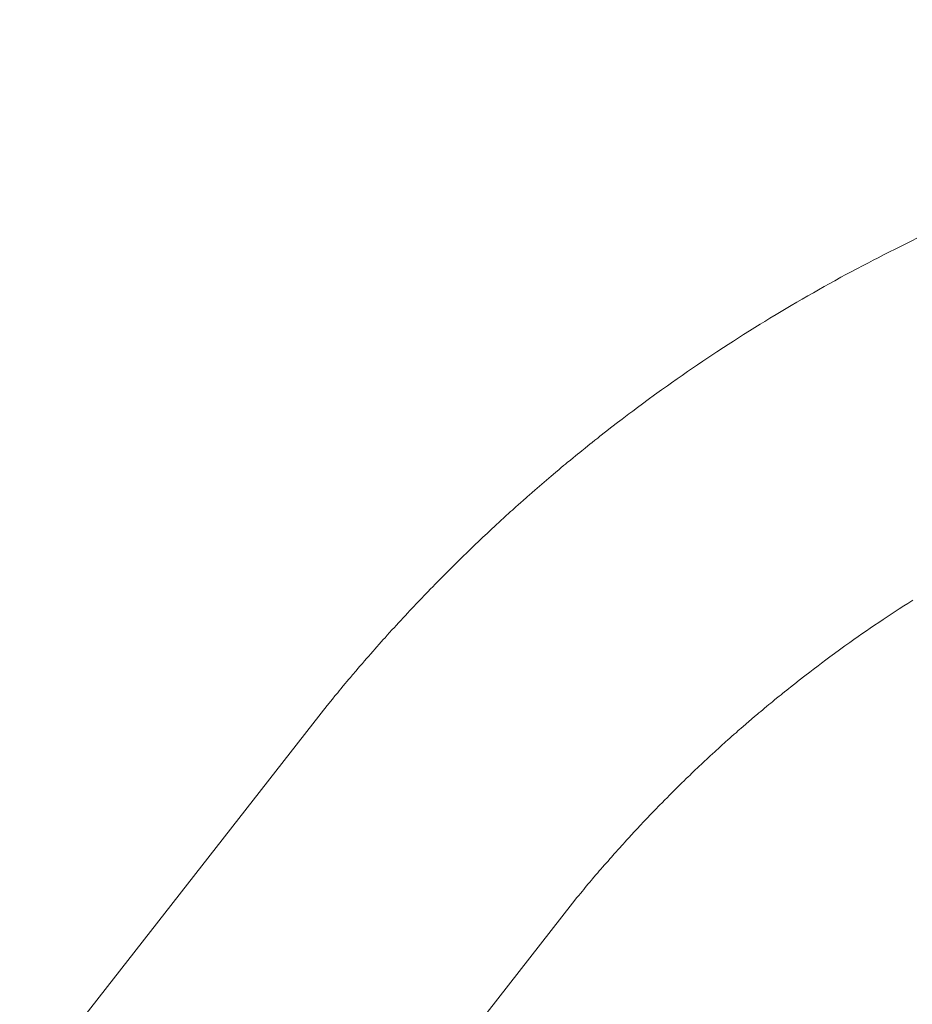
# Model space of a CAD drawing. Header units: metres. Extents: x 149090 to 149776, y 485756 to 486362.
# Tile 57 of 82: x 149625.092 to 149625.517, y 486292.33 to 486292.799. Entities that reach past the tile are written whole.
import ezdxf

# ---------------------------------------------------------------- set-up
doc = ezdxf.new("R2010")
doc.units = ezdxf.units.M
doc.header["$MEASUREMENT"] = 0
for name, color, linetype, lineweight in [('WVB-alg-onderhoek', 7, 'Continuous', 30), ('WVB-pen-brm-dik 018', 6, 'Continuous', 13), ('WVB-raster-60%', 253, 'Continuous', 30)]:
    doc.layers.add(name, color=color, linetype=linetype, lineweight=lineweight)

# ---------------------------------------------------------------- blocks, each defined once
blk = doc.blocks.new('INZET')
at = {"layer": 'WVB-pen-brm-dik 018'}
for p, q in [((-0.03580235, -0.12741886), (-0.03581974, -0.12742053)), ((-0.03581974, -0.12742053), (-0.03580235, -0.12741886)), ((-0.03579969, -0.12741862), (-0.03580235, -0.12741886)), ((-0.03580235, -0.12741886), (-0.03579969, -0.12741862)), ((-0.03579659, -0.12741833), (-0.03579969, -0.12741862)), ((-0.03579969, -0.12741862), (-0.03579659, -0.12741833)), ((-0.03579274, -0.12741802), (-0.03579659, -0.12741833)), ((-0.03579659, -0.12741833), (-0.03579274, -0.12741802)), ((-0.03579023, -0.12741781), (-0.03579274, -0.12741802)), ((-0.03579274, -0.12741802), (-0.03579023, -0.12741781)), ((-0.03578675, -0.12741753), (-0.03579023, -0.12741781)), ((-0.03579023, -0.12741781), (-0.03578675, -0.12741753)), ((-0.03578434, -0.12741735), (-0.03578675, -0.12741753)), ((-0.03578675, -0.12741753), (-0.03578434, -0.12741735)), ((-0.03578221, -0.12741718), (-0.03578434, -0.12741735)), ((-0.03578434, -0.12741735), (-0.03578221, -0.12741718)), ((-0.03577843, -0.12741688), (-0.03578221, -0.12741718)), ((-0.03578221, -0.12741718), (-0.03577843, -0.12741688)), ((-0.03577494, -0.12741663), (-0.03577843, -0.12741688)), ((-0.03577843, -0.12741688), (-0.03577494, -0.12741663)), ((-0.03577212, -0.12741644), (-0.03577494, -0.12741663)), ((-0.03577494, -0.12741663), (-0.03577212, -0.12741644)), ((-0.03576973, -0.12741627), (-0.03577212, -0.12741644)), ((-0.03577212, -0.12741644), (-0.03576973, -0.12741627)), ((-0.0357669, -0.12741607), (-0.03576973, -0.12741627)), ((-0.03576973, -0.12741627), (-0.0357669, -0.12741607)), ((-0.03576453, -0.1274159), (-0.0357669, -0.12741607)), ((-0.0357669, -0.12741607), (-0.03576453, -0.1274159)), ((-0.03576043, -0.12741562), (-0.03576453, -0.1274159)), ((-0.03576453, -0.1274159), (-0.03576043, -0.12741562)), ((-0.03575702, -0.12741542), (-0.03576043, -0.12741562)), ((-0.03576043, -0.12741562), (-0.03575702, -0.12741542)), ((-0.03575457, -0.12741527), (-0.03575702, -0.12741542)), ((-0.03575702, -0.12741542), (-0.03575457, -0.12741527)), ((-0.03575169, -0.12741509), (-0.03575457, -0.12741527)), ((-0.03575457, -0.12741527), (-0.03575169, -0.12741509)), ((-0.0357485, -0.12741491), (-0.03575169, -0.12741509)), ((-0.03575169, -0.12741509), (-0.0357485, -0.12741491)), ((-0.03574506, -0.12741472), (-0.0357485, -0.12741491)), ((-0.0357485, -0.12741491), (-0.03574506, -0.12741472)), ((-0.03574241, -0.12741456), (-0.03574506, -0.12741472)), ((-0.03574506, -0.12741472), (-0.03574241, -0.12741456)), ((-0.03573556, -0.12741424), (-0.03574241, -0.12741456)), ((-0.03574241, -0.12741456), (-0.03573556, -0.12741424)), ((-0.03572795, -0.12741387), (-0.03573556, -0.12741424)), ((-0.03573556, -0.12741424), (-0.03572795, -0.12741387)), ((-0.03572124, -0.12741359), (-0.03572795, -0.12741387)), ((-0.03572795, -0.12741387), (-0.03572124, -0.12741359)), ((-0.03571566, -0.12741334), (-0.03572124, -0.12741359)), ((-0.03572124, -0.12741359), (-0.03571566, -0.12741334)), ((-0.03570753, -0.12741309), (-0.03571566, -0.12741334)), ((-0.03571566, -0.12741334), (-0.03570753, -0.12741309)), ((-0.03570306, -0.12741296), (-0.03570753, -0.12741309)), ((-0.03570753, -0.12741309), (-0.03570306, -0.12741296)), ((-0.0356972, -0.12741279), (-0.03570306, -0.12741296)), ((-0.03570306, -0.12741296), (-0.0356972, -0.12741279)), ((-0.03569137, -0.12741266), (-0.0356972, -0.12741279)), ((-0.0356972, -0.12741279), (-0.03569137, -0.12741266)), ((-0.03568465, -0.1274125), (-0.03569137, -0.12741266)), ((-0.03569137, -0.12741266), (-0.03568465, -0.1274125)), ((-0.03567708, -0.1274124), (-0.03568465, -0.1274125)), ((-0.03568465, -0.1274125), (-0.03567708, -0.1274124)), ((-0.03566886, -0.1274123), (-0.03567708, -0.1274124)), ((-0.03567708, -0.1274124), (-0.03566886, -0.1274123)), ((-0.03566204, -0.12741229), (-0.03566886, -0.1274123)), ((-0.03566886, -0.1274123), (-0.03566204, -0.12741229)), ((-0.03565724, -0.12741227), (-0.03566204, -0.12741229)), ((-0.03566204, -0.12741229), (-0.03565724, -0.12741227)), ((-0.03565086, -0.12741226), (-0.03565724, -0.12741227)), ((-0.03565724, -0.12741227), (-0.03565086, -0.12741226)), ((-0.03564507, -0.12741228), (-0.03565086, -0.12741226)), ((-0.03565086, -0.12741226), (-0.03564507, -0.12741228)), ((-0.03563876, -0.12741234), (-0.03564507, -0.12741228)), ((-0.03564507, -0.12741228), (-0.03563876, -0.12741234)), ((-0.03563316, -0.1274124), (-0.03563876, -0.12741234)), ((-0.03563876, -0.12741234), (-0.03563316, -0.1274124)), ((-0.03562736, -0.1274125), (-0.03563316, -0.1274124)), ((-0.03563316, -0.1274124), (-0.03562736, -0.1274125)), ((-0.03562111, -0.1274126), (-0.03562736, -0.1274125)), ((-0.03562736, -0.1274125), (-0.03562111, -0.1274126)), ((-0.03561411, -0.12741279), (-0.03562111, -0.1274126)), ((-0.03562111, -0.1274126), (-0.03561411, -0.12741279)), ((-0.03560965, -0.12741293), (-0.03561411, -0.12741279)), ((-0.03561411, -0.12741279), (-0.03560965, -0.12741293)), ((-0.03560503, -0.12741304), (-0.03560965, -0.12741293)), ((-0.03560965, -0.12741293), (-0.03560503, -0.12741304)), ((-0.03559763, -0.12741327), (-0.03560503, -0.12741304)), ((-0.03560503, -0.12741304), (-0.03559763, -0.12741327)), ((-0.0355921, -0.12741351), (-0.03559763, -0.12741327)), ((-0.03559763, -0.12741327), (-0.0355921, -0.12741351)), ((-0.03558618, -0.12741373), (-0.0355921, -0.12741351)), ((-0.0355921, -0.12741351), (-0.03558618, -0.12741373)), ((-0.03558067, -0.127414), (-0.03558618, -0.12741373)), ((-0.03558618, -0.12741373), (-0.03558067, -0.127414)), ((-0.03557487, -0.12741425), (-0.03558067, -0.127414)), ((-0.03558067, -0.127414), (-0.03557487, -0.12741425)), ((-0.03556805, -0.12741459), (-0.03557487, -0.12741425)), ((-0.03557487, -0.12741425), (-0.03556805, -0.12741459)), ((-0.03556204, -0.12741492), (-0.03556805, -0.12741459)), ((-0.03556805, -0.12741459), (-0.03556204, -0.12741492)), ((-0.03555626, -0.12741529), (-0.03556204, -0.12741492)), ((-0.03556204, -0.12741492), (-0.03555626, -0.12741529)), ((-0.035551, -0.12741563), (-0.03555626, -0.12741529)), ((-0.03555626, -0.12741529), (-0.035551, -0.12741563)), ((-0.03554522, -0.12741598), (-0.035551, -0.12741563)), ((-0.035551, -0.12741563), (-0.03554522, -0.12741598)), ((-0.03553845, -0.12741643), (-0.03554522, -0.12741598)), ((-0.03554522, -0.12741598), (-0.03553845, -0.12741643)), ((-0.03553114, -0.12741703), (-0.03553845, -0.12741643)), ((-0.03553845, -0.12741643), (-0.03553114, -0.12741703)), ((-0.03552748, -0.12741732), (-0.03553114, -0.12741703)), ((-0.03553114, -0.12741703), (-0.03552748, -0.12741732)), ((-0.03552183, -0.12741773), (-0.03552748, -0.12741732)), ((-0.03552748, -0.12741732), (-0.03552183, -0.12741773)), ((-0.03551544, -0.1274183), (-0.03552183, -0.12741773)), ((-0.03552183, -0.12741773), (-0.03551544, -0.1274183)), ((-0.03550964, -0.12741877), (-0.03551544, -0.1274183)), ((-0.03551544, -0.1274183), (-0.03550964, -0.12741877)), ((-0.0355034, -0.12741934), (-0.03550964, -0.12741877)), ((-0.03550964, -0.12741877), (-0.0355034, -0.12741934)), ((-0.03588645, -0.12742865), (-0.03588888, -0.127429)), ((-0.03588888, -0.127429), (-0.03588645, -0.12742865)), ((-0.03588308, -0.12742816), (-0.03588645, -0.12742865)), ((-0.03588645, -0.12742865), (-0.03588308, -0.12742816)), ((-0.03587966, -0.12742768), (-0.03588308, -0.12742816)), ((-0.03588308, -0.12742816), (-0.03587966, -0.12742768)), ((-0.03587744, -0.12742738), (-0.03587966, -0.12742768)), ((-0.03587966, -0.12742768), (-0.03587744, -0.12742738)), ((-0.03587393, -0.1274269), (-0.03587744, -0.12742738)), ((-0.03587744, -0.12742738), (-0.03587393, -0.1274269)), ((-0.03587074, -0.12742649), (-0.03587393, -0.1274269)), ((-0.03587393, -0.1274269), (-0.03587074, -0.12742649)), ((-0.03586895, -0.12742626), (-0.03587074, -0.12742649)), ((-0.03587074, -0.12742649), (-0.03586895, -0.12742626)), ((-0.03586532, -0.12742576), (-0.03586895, -0.12742626)), ((-0.03586895, -0.12742626), (-0.03586532, -0.12742576)), ((-0.03586233, -0.12742538), (-0.03586532, -0.12742576)), ((-0.03586532, -0.12742576), (-0.03586233, -0.12742538)), ((-0.03585883, -0.12742494), (-0.03586233, -0.12742538)), ((-0.03586233, -0.12742538), (-0.03585883, -0.12742494)), ((-0.03585585, -0.12742457), (-0.03585883, -0.12742494)), ((-0.03585883, -0.12742494), (-0.03585585, -0.12742457)), ((-0.03585325, -0.12742426), (-0.03585585, -0.12742457)), ((-0.03585585, -0.12742457), (-0.03585325, -0.12742426)), ((-0.03585095, -0.12742397), (-0.03585325, -0.12742426)), ((-0.03585325, -0.12742426), (-0.03585095, -0.12742397)), ((-0.03584646, -0.12742343), (-0.03585095, -0.12742397)), ((-0.03585095, -0.12742397), (-0.03584646, -0.12742343)), ((-0.03584377, -0.12742313), (-0.03584646, -0.12742343)), ((-0.03584646, -0.12742343), (-0.03584377, -0.12742313)), ((-0.03584033, -0.12742273), (-0.03584377, -0.12742313)), ((-0.03584377, -0.12742313), (-0.03584033, -0.12742273)), ((-0.03583743, -0.12742241), (-0.03584033, -0.12742273)), ((-0.03584033, -0.12742273), (-0.03583743, -0.12742241)), ((-0.03583308, -0.12742193), (-0.03583743, -0.12742241)), ((-0.03583743, -0.12742241), (-0.03583308, -0.12742193)), ((-0.03583184, -0.12742181), (-0.03583308, -0.12742193)), ((-0.03583308, -0.12742193), (-0.03583184, -0.12742181)), ((-0.03582976, -0.12742157), (-0.03583184, -0.12742181)), ((-0.03583184, -0.12742181), (-0.03582976, -0.12742157)), ((-0.03582588, -0.12742114), (-0.03582976, -0.12742157)), ((-0.03582976, -0.12742157), (-0.03582588, -0.12742114)), ((-0.03582266, -0.12742082), (-0.03582588, -0.12742114)), ((-0.03582588, -0.12742114), (-0.03582266, -0.12742082)), ((-0.03581974, -0.12742053), (-0.03582266, -0.12742082)), ((-0.03582266, -0.12742082), (-0.03581974, -0.12742053)), ((-0.03549742, -0.12741993), (-0.0355034, -0.12741934)), ((-0.0355034, -0.12741934), (-0.03549742, -0.12741993)), ((-0.03549173, -0.1274205), (-0.03549742, -0.12741993)), ((-0.03549742, -0.12741993), (-0.03549173, -0.1274205)), ((-0.03548565, -0.12742111), (-0.03549173, -0.1274205)), ((-0.03549173, -0.1274205), (-0.03548565, -0.12742111)), ((-0.03548023, -0.12742171), (-0.03548565, -0.12742111)), ((-0.03548565, -0.12742111), (-0.03548023, -0.12742171)), ((-0.03547426, -0.12742232), (-0.03548023, -0.12742171)), ((-0.03548023, -0.12742171), (-0.03547426, -0.12742232)), ((-0.03546752, -0.12742312), (-0.03547426, -0.12742232)), ((-0.03547426, -0.12742232), (-0.03546752, -0.12742312)), ((-0.03546213, -0.12742376), (-0.03546752, -0.12742312)), ((-0.03546752, -0.12742312), (-0.03546213, -0.12742376)), ((-0.03545712, -0.12742433), (-0.03546213, -0.12742376)), ((-0.03546213, -0.12742376), (-0.03545712, -0.12742433)), ((-0.03544993, -0.12742523), (-0.03545712, -0.12742433)), ((-0.03545712, -0.12742433), (-0.03544993, -0.12742523)), ((-0.0354446, -0.12742594), (-0.03544993, -0.12742523)), ((-0.03544993, -0.12742523), (-0.0354446, -0.12742594)), ((-0.03543816, -0.12742678), (-0.0354446, -0.12742594)), ((-0.0354446, -0.12742594), (-0.03543816, -0.12742678)), ((-0.03543297, -0.1274275), (-0.03543816, -0.12742678)), ((-0.03543816, -0.12742678), (-0.03543297, -0.1274275)), ((-0.03542782, -0.12742821), (-0.03543297, -0.1274275)), ((-0.03543297, -0.1274275), (-0.03542782, -0.12742821)), ((-0.03542208, -0.12742901), (-0.03542782, -0.12742821)), ((-0.03542782, -0.12742821), (-0.03542208, -0.12742901)), ((-0.03594084, -0.12743733), (-0.03594509, -0.1274381)), ((-0.03594509, -0.1274381), (-0.03594084, -0.12743733)), ((-0.03593641, -0.12743657), (-0.03594084, -0.12743733)), ((-0.03594084, -0.12743733), (-0.03593641, -0.12743657)), ((-0.03593452, -0.12743624), (-0.03593641, -0.12743657)), ((-0.03593641, -0.12743657), (-0.03593452, -0.12743624)), ((-0.03593186, -0.12743578), (-0.03593452, -0.12743624)), ((-0.03593452, -0.12743624), (-0.03593186, -0.12743578)), ((-0.03592876, -0.12743525), (-0.03593186, -0.12743578)), ((-0.03593186, -0.12743578), (-0.03592876, -0.12743525)), ((-0.03592449, -0.12743454), (-0.03592876, -0.12743525)), ((-0.03592876, -0.12743525), (-0.03592449, -0.12743454)), ((-0.03592255, -0.12743421), (-0.03592449, -0.12743454)), ((-0.03592449, -0.12743454), (-0.03592255, -0.12743421)), ((-0.03591888, -0.12743361), (-0.03592255, -0.12743421)), ((-0.03592255, -0.12743421), (-0.03591888, -0.12743361)), ((-0.03591626, -0.12743319), (-0.03591888, -0.12743361)), ((-0.03591888, -0.12743361), (-0.03591626, -0.12743319)), ((-0.03591363, -0.12743276), (-0.03591626, -0.12743319)), ((-0.03591626, -0.12743319), (-0.03591363, -0.12743276)), ((-0.03591079, -0.12743232), (-0.03591363, -0.12743276)), ((-0.03591363, -0.12743276), (-0.03591079, -0.12743232)), ((-0.03590829, -0.1274319), (-0.03591079, -0.12743232)), ((-0.03591079, -0.12743232), (-0.03590829, -0.1274319)), ((-0.03590389, -0.12743122), (-0.03590829, -0.1274319)), ((-0.03590829, -0.1274319), (-0.03590389, -0.12743122)), ((-0.03590008, -0.12743065), (-0.03590389, -0.12743122)), ((-0.03590389, -0.12743122), (-0.03590008, -0.12743065)), ((-0.03589758, -0.12743028), (-0.03590008, -0.12743065)), ((-0.03590008, -0.12743065), (-0.03589758, -0.12743028)), ((-0.03589583, -0.12743002), (-0.03589758, -0.12743028)), ((-0.03589758, -0.12743028), (-0.03589583, -0.12743002)), ((-0.03589204, -0.12742945), (-0.03589583, -0.12743002)), ((-0.03589583, -0.12743002), (-0.03589204, -0.12742945)), ((-0.03588888, -0.127429), (-0.03589204, -0.12742945)), ((-0.03589204, -0.12742945), (-0.03588888, -0.127429)), ((-0.03541569, -0.12742994), (-0.03542208, -0.12742901)), ((-0.03542208, -0.12742901), (-0.03541569, -0.12742994)), ((-0.03540997, -0.1274308), (-0.03541569, -0.12742994)), ((-0.03541569, -0.12742994), (-0.03540997, -0.1274308)), ((-0.03540429, -0.12743168), (-0.03540997, -0.1274308)), ((-0.03540997, -0.1274308), (-0.03540429, -0.12743168)), ((-0.03539786, -0.12743269), (-0.03540429, -0.12743168)), ((-0.03540429, -0.12743168), (-0.03539786, -0.12743269)), ((-0.03539237, -0.12743361), (-0.03539786, -0.12743269)), ((-0.03539786, -0.12743269), (-0.03539237, -0.12743361)), ((-0.03538695, -0.12743448), (-0.03539237, -0.12743361)), ((-0.03539237, -0.12743361), (-0.03538695, -0.12743448)), ((-0.0359926, -0.12744738), (-0.03599509, -0.1274479)), ((-0.03599509, -0.1274479), (-0.0359926, -0.12744738)), ((-0.03598892, -0.1274466), (-0.0359926, -0.12744738)), ((-0.0359926, -0.12744738), (-0.03598892, -0.1274466)), ((-0.03598638, -0.12744608), (-0.03598892, -0.1274466)), ((-0.03598892, -0.1274466), (-0.03598638, -0.12744608)), ((-0.03598379, -0.12744554), (-0.03598638, -0.12744608)), ((-0.03598638, -0.12744608), (-0.03598379, -0.12744554)), ((-0.0359807, -0.12744491), (-0.03598379, -0.12744554)), ((-0.03598379, -0.12744554), (-0.0359807, -0.12744491)), ((-0.03597741, -0.12744424), (-0.0359807, -0.12744491)), ((-0.0359807, -0.12744491), (-0.03597741, -0.12744424)), ((-0.03597424, -0.12744362), (-0.03597741, -0.12744424)), ((-0.03597741, -0.12744424), (-0.03597424, -0.12744362)), ((-0.03597246, -0.12744327), (-0.03597424, -0.12744362)), ((-0.03597424, -0.12744362), (-0.03597246, -0.12744327)), ((-0.03596942, -0.12744266), (-0.03597246, -0.12744327)), ((-0.03597246, -0.12744327), (-0.03596942, -0.12744266)), ((-0.03596704, -0.12744221), (-0.03596942, -0.12744266)), ((-0.03596942, -0.12744266), (-0.03596704, -0.12744221)), ((-0.03596514, -0.12744183), (-0.03596704, -0.12744221)), ((-0.03596704, -0.12744221), (-0.03596514, -0.12744183)), ((-0.03596166, -0.12744115), (-0.03596514, -0.12744183)), ((-0.03596514, -0.12744183), (-0.03596166, -0.12744115)), ((-0.03595793, -0.12744046), (-0.03596166, -0.12744115)), ((-0.03596166, -0.12744115), (-0.03595793, -0.12744046)), ((-0.03595506, -0.12743991), (-0.03595793, -0.12744046)), ((-0.03595793, -0.12744046), (-0.03595506, -0.12743991)), ((-0.03595184, -0.12743933), (-0.03595506, -0.12743991)), ((-0.03595506, -0.12743991), (-0.03595184, -0.12743933)), ((-0.03594896, -0.1274388), (-0.03595184, -0.12743933)), ((-0.03595184, -0.12743933), (-0.03594896, -0.1274388)), ((-0.03594509, -0.1274381), (-0.03594896, -0.1274388)), ((-0.03594896, -0.1274388), (-0.03594509, -0.1274381)), ((-0.03603164, -0.12745609), (-0.03603464, -0.1274568)), ((-0.03603464, -0.1274568), (-0.03603164, -0.12745609)), ((-0.03602825, -0.12745529), (-0.03603164, -0.12745609)), ((-0.03603164, -0.12745609), (-0.03602825, -0.12745529)), ((-0.03602546, -0.12745465), (-0.03602825, -0.12745529)), ((-0.03602825, -0.12745529), (-0.03602546, -0.12745465)), ((-0.03602263, -0.12745399), (-0.03602546, -0.12745465)), ((-0.03602546, -0.12745465), (-0.03602263, -0.12745399)), ((-0.03602021, -0.12745344), (-0.03602263, -0.12745399)), ((-0.03602263, -0.12745399), (-0.03602021, -0.12745344)), ((-0.03601712, -0.12745271), (-0.03602021, -0.12745344)), ((-0.03602021, -0.12745344), (-0.03601712, -0.12745271)), ((-0.03601378, -0.12745198), (-0.03601712, -0.12745271)), ((-0.03601712, -0.12745271), (-0.03601378, -0.12745198)), ((-0.0360106, -0.12745125), (-0.03601378, -0.12745198)), ((-0.03601378, -0.12745198), (-0.0360106, -0.12745125)), ((-0.03600728, -0.12745054), (-0.0360106, -0.12745125)), ((-0.0360106, -0.12745125), (-0.03600728, -0.12745054)), ((-0.03600491, -0.12745001), (-0.03600728, -0.12745054)), ((-0.03600728, -0.12745054), (-0.03600491, -0.12745001)), ((-0.036001, -0.12744917), (-0.03600491, -0.12745001)), ((-0.03600491, -0.12745001), (-0.036001, -0.12744917)), ((-0.03599842, -0.12744859), (-0.036001, -0.12744917)), ((-0.036001, -0.12744917), (-0.03599842, -0.12744859)), ((-0.03599509, -0.1274479), (-0.03599842, -0.12744859)), ((-0.03599842, -0.12744859), (-0.03599509, -0.1274479)), ((-0.03607124, -0.12746598), (-0.03607386, -0.12746666)), ((-0.03607386, -0.12746666), (-0.03607124, -0.12746598)), ((-0.03606895, -0.12746537), (-0.03607124, -0.12746598)), ((-0.03607124, -0.12746598), (-0.03606895, -0.12746537)), ((-0.03606578, -0.12746455), (-0.03606895, -0.12746537)), ((-0.03606895, -0.12746537), (-0.03606578, -0.12746455)), ((-0.03606091, -0.12746331), (-0.03606578, -0.12746455)), ((-0.03606578, -0.12746455), (-0.03606091, -0.12746331)), ((-0.03605826, -0.12746263), (-0.03606091, -0.12746331)), ((-0.03606091, -0.12746331), (-0.03605826, -0.12746263)), ((-0.03605545, -0.12746191), (-0.03605826, -0.12746263)), ((-0.03605826, -0.12746263), (-0.03605545, -0.12746191)), ((-0.03605193, -0.12746102), (-0.03605545, -0.12746191)), ((-0.03605545, -0.12746191), (-0.03605193, -0.12746102)), ((-0.03604898, -0.1274603), (-0.03605193, -0.12746102)), ((-0.03605193, -0.12746102), (-0.03604898, -0.1274603)), ((-0.03604615, -0.12745958), (-0.03604898, -0.1274603)), ((-0.03604898, -0.1274603), (-0.03604615, -0.12745958)), ((-0.03604291, -0.12745881), (-0.03604615, -0.12745958)), ((-0.03604615, -0.12745958), (-0.03604291, -0.12745881)), ((-0.03604044, -0.12745821), (-0.03604291, -0.12745881)), ((-0.03604291, -0.12745881), (-0.03604044, -0.12745821)), ((-0.03603684, -0.12745734), (-0.03604044, -0.12745821)), ((-0.03604044, -0.12745821), (-0.03603684, -0.12745734)), ((-0.03603464, -0.1274568), (-0.03603684, -0.12745734)), ((-0.03603684, -0.12745734), (-0.03603464, -0.1274568)), ((-0.03610241, -0.12747453), (-0.03729301, -0.12783391)), ((-0.03729301, -0.12783391), (-0.03610241, -0.12747453)), ((-0.0360948, -0.12747235), (-0.03610241, -0.12747453)), ((-0.03610241, -0.12747453), (-0.0360948, -0.12747235)), ((-0.03609117, -0.12747134), (-0.0360948, -0.12747235)), ((-0.0360948, -0.12747235), (-0.03609117, -0.12747134)), ((-0.03608726, -0.12747027), (-0.03609117, -0.12747134)), ((-0.03609117, -0.12747134), (-0.03608726, -0.12747027)), ((-0.03608509, -0.12746968), (-0.03608726, -0.12747027)), ((-0.03608726, -0.12747027), (-0.03608509, -0.12746968)), ((-0.03608272, -0.12746903), (-0.03608509, -0.12746968)), ((-0.03608509, -0.12746968), (-0.03608272, -0.12746903)), ((-0.03607913, -0.12746805), (-0.03608272, -0.12746903)), ((-0.03608272, -0.12746903), (-0.03607913, -0.12746805)), ((-0.03607632, -0.12746731), (-0.03607913, -0.12746805)), ((-0.03607913, -0.12746805), (-0.03607632, -0.12746731)), ((-0.03607386, -0.12746666), (-0.03607632, -0.12746731)), ((-0.03607632, -0.12746731), (-0.03607386, -0.12746666)), ((-0.03579482, -0.12771954), (-0.03579282, -0.12771934)), ((-0.03579282, -0.12771934), (-0.03579482, -0.12771954)), ((-0.03579282, -0.12771934), (-0.03579036, -0.12771909)), ((-0.03579036, -0.12771909), (-0.03579282, -0.12771934)), ((-0.03579036, -0.12771909), (-0.03577581, -0.12771768)), ((-0.03577581, -0.12771768), (-0.03579036, -0.12771909)), ((-0.03577581, -0.12771768), (-0.03577239, -0.12771738)), ((-0.03577239, -0.12771738), (-0.03577581, -0.12771768)), ((-0.03577239, -0.12771738), (-0.03577059, -0.12771721)), ((-0.03577059, -0.12771721), (-0.03577239, -0.12771738)), ((-0.03577059, -0.12771721), (-0.0357682, -0.12771702)), ((-0.0357682, -0.12771702), (-0.03577059, -0.12771721)), ((-0.0357682, -0.12771702), (-0.03576571, -0.12771681)), ((-0.03576571, -0.12771681), (-0.0357682, -0.12771702)), ((-0.03576571, -0.12771681), (-0.03576369, -0.12771665)), ((-0.03576369, -0.12771665), (-0.03576571, -0.12771681)), ((-0.03576369, -0.12771665), (-0.03576098, -0.12771645)), ((-0.03576098, -0.12771645), (-0.03576369, -0.12771665)), ((-0.03576098, -0.12771645), (-0.03575823, -0.12771622)), ((-0.03575823, -0.12771622), (-0.03576098, -0.12771645)), ((-0.03575823, -0.12771622), (-0.03575589, -0.12771604)), ((-0.03575589, -0.12771604), (-0.03575823, -0.12771622)), ((-0.03575589, -0.12771604), (-0.03575384, -0.12771589)), ((-0.03575384, -0.12771589), (-0.03575589, -0.12771604)), ((-0.03575384, -0.12771589), (-0.03575114, -0.1277157)), ((-0.03575114, -0.1277157), (-0.03575384, -0.12771589)), ((-0.03575114, -0.1277157), (-0.03574877, -0.12771553)), ((-0.03574877, -0.12771553), (-0.03575114, -0.1277157)), ((-0.03574877, -0.12771553), (-0.03574548, -0.12771531)), ((-0.03574548, -0.12771531), (-0.03574877, -0.12771553)), ((-0.03574548, -0.12771531), (-0.03574329, -0.12771514)), ((-0.03574329, -0.12771514), (-0.03574548, -0.12771531)), ((-0.03574329, -0.12771514), (-0.03574145, -0.12771502)), ((-0.03574145, -0.12771502), (-0.03574329, -0.12771514)), ((-0.03574145, -0.12771502), (-0.03573914, -0.12771488)), ((-0.03573914, -0.12771488), (-0.03574145, -0.12771502)), ((-0.03573914, -0.12771488), (-0.03573625, -0.12771471)), ((-0.03573625, -0.12771471), (-0.03573914, -0.12771488)), ((-0.03573625, -0.12771471), (-0.03573369, -0.12771455)), ((-0.03573369, -0.12771455), (-0.03573625, -0.12771471)), ((-0.03573369, -0.12771455), (-0.03573168, -0.12771443)), ((-0.03573168, -0.12771443), (-0.03573369, -0.12771455)), ((-0.03573168, -0.12771443), (-0.03572816, -0.12771424)), ((-0.03572816, -0.12771424), (-0.03573168, -0.12771443)), ((-0.03572816, -0.12771424), (-0.03572669, -0.12771416)), ((-0.03572669, -0.12771416), (-0.03572816, -0.12771424)), ((-0.03572669, -0.12771416), (-0.03572112, -0.1277139)), ((-0.03572112, -0.1277139), (-0.03572669, -0.12771416)), ((-0.03572112, -0.1277139), (-0.03571425, -0.12771355)), ((-0.03571425, -0.12771355), (-0.03572112, -0.1277139)), ((-0.03571425, -0.12771355), (-0.03570848, -0.12771331)), ((-0.03570848, -0.12771331), (-0.03571425, -0.12771355)), ((-0.03570848, -0.12771331), (-0.0357044, -0.12771314)), ((-0.0357044, -0.12771314), (-0.03570848, -0.12771331)), ((-0.0357044, -0.12771314), (-0.03569861, -0.12771295)), ((-0.03569861, -0.12771295), (-0.0357044, -0.12771314)), ((-0.03569861, -0.12771295), (-0.03569448, -0.12771284)), ((-0.03569448, -0.12771284), (-0.03569861, -0.12771295)), ((-0.03569448, -0.12771284), (-0.03568944, -0.12771269)), ((-0.03568944, -0.12771269), (-0.03569448, -0.12771284)), ((-0.03568944, -0.12771269), (-0.03568455, -0.12771258)), ((-0.03568455, -0.12771258), (-0.03568944, -0.12771269)), ((-0.03568455, -0.12771258), (-0.03567917, -0.12771246)), ((-0.03567917, -0.12771246), (-0.03568455, -0.12771258)), ((-0.03567917, -0.12771246), (-0.03567324, -0.12771238)), ((-0.03567324, -0.12771238), (-0.03567917, -0.12771246)), ((-0.03567324, -0.12771238), (-0.03566678, -0.1277123)), ((-0.03566678, -0.1277123), (-0.03567324, -0.12771238)), ((-0.03566678, -0.1277123), (-0.03566118, -0.12771229)), ((-0.03566118, -0.12771229), (-0.03566678, -0.1277123)), ((-0.03566118, -0.12771229), (-0.03565636, -0.12771227)), ((-0.03565636, -0.12771227), (-0.03566118, -0.12771229)), ((-0.03565636, -0.12771227), (-0.0356512, -0.12771226)), ((-0.0356512, -0.12771226), (-0.03565636, -0.12771227)), ((-0.0356512, -0.12771226), (-0.03564699, -0.12771228)), ((-0.03564699, -0.12771228), (-0.0356512, -0.12771226)), ((-0.03564699, -0.12771228), (-0.03564186, -0.12771232)), ((-0.03564186, -0.12771232), (-0.03564699, -0.12771228)), ((-0.03564186, -0.12771232), (-0.03563742, -0.12771238)), ((-0.03563742, -0.12771238), (-0.03564186, -0.12771232)), ((-0.03563742, -0.12771238), (-0.0356323, -0.12771246)), ((-0.0356323, -0.12771246), (-0.03563742, -0.12771238)), ((-0.0356323, -0.12771246), (-0.03562759, -0.12771254)), ((-0.03562759, -0.12771254), (-0.0356323, -0.12771246)), ((-0.03562759, -0.12771254), (-0.03562265, -0.12771267)), ((-0.03562265, -0.12771267), (-0.03562759, -0.12771254)), ((-0.03562265, -0.12771267), (-0.03561783, -0.12771281)), ((-0.03561783, -0.12771281), (-0.03562265, -0.12771267)), ((-0.03561783, -0.12771281), (-0.03561345, -0.12771292)), ((-0.03561345, -0.12771292), (-0.03561783, -0.12771281)), ((-0.03561345, -0.12771292), (-0.03560887, -0.12771307)), ((-0.03560887, -0.12771307), (-0.03561345, -0.12771292)), ((-0.03560887, -0.12771307), (-0.03560422, -0.12771327)), ((-0.03560422, -0.12771327), (-0.03560887, -0.12771307)), ((-0.03560422, -0.12771327), (-0.03559898, -0.12771347)), ((-0.03559898, -0.12771347), (-0.03560422, -0.12771327)), ((-0.03559898, -0.12771347), (-0.03559445, -0.12771368)), ((-0.03559445, -0.12771368), (-0.03559898, -0.12771347)), ((-0.03559445, -0.12771368), (-0.03558893, -0.12771393)), ((-0.03558893, -0.12771393), (-0.03559445, -0.12771368)), ((-0.03586643, -0.12772902), (-0.03586307, -0.1277285)), ((-0.03586307, -0.1277285), (-0.03586643, -0.12772902)), ((-0.03586307, -0.1277285), (-0.03586079, -0.12772812)), ((-0.03586079, -0.12772812), (-0.03586307, -0.1277285)), ((-0.03586079, -0.12772812), (-0.03585867, -0.1277278)), ((-0.03585867, -0.1277278), (-0.03586079, -0.12772812)), ((-0.03585867, -0.1277278), (-0.03585588, -0.12772737)), ((-0.03585588, -0.12772737), (-0.03585867, -0.1277278)), ((-0.03585588, -0.12772737), (-0.0358536, -0.12772704)), ((-0.0358536, -0.12772704), (-0.03585588, -0.12772737)), ((-0.0358536, -0.12772704), (-0.03585135, -0.1277267)), ((-0.03585135, -0.1277267), (-0.0358536, -0.12772704)), ((-0.03585135, -0.1277267), (-0.0358486, -0.12772629)), ((-0.0358486, -0.12772629), (-0.03585135, -0.1277267)), ((-0.0358486, -0.12772629), (-0.0358463, -0.12772596)), ((-0.0358463, -0.12772596), (-0.0358486, -0.12772629)), ((-0.0358463, -0.12772596), (-0.03584345, -0.12772555)), ((-0.03584345, -0.12772555), (-0.0358463, -0.12772596)), ((-0.03584345, -0.12772555), (-0.03584078, -0.12772516)), ((-0.03584078, -0.12772516), (-0.03584345, -0.12772555)), ((-0.03584078, -0.12772516), (-0.03583888, -0.1277249)), ((-0.03583888, -0.1277249), (-0.03584078, -0.12772516)), ((-0.03583888, -0.1277249), (-0.03583696, -0.12772464)), ((-0.03583696, -0.12772464), (-0.03583888, -0.1277249)), ((-0.03583696, -0.12772464), (-0.03583449, -0.1277243)), ((-0.03583449, -0.1277243), (-0.03583696, -0.12772464)), ((-0.03583449, -0.1277243), (-0.03583206, -0.12772399)), ((-0.03583206, -0.12772399), (-0.03583449, -0.1277243)), ((-0.03583206, -0.12772399), (-0.03582915, -0.1277236)), ((-0.03582915, -0.1277236), (-0.03583206, -0.12772399)), ((-0.03582915, -0.1277236), (-0.0358263, -0.12772322)), ((-0.0358263, -0.12772322), (-0.03582915, -0.1277236)), ((-0.0358263, -0.12772322), (-0.03582455, -0.127723)), ((-0.03582455, -0.127723), (-0.0358263, -0.12772322)), ((-0.03582455, -0.127723), (-0.03582145, -0.1277226)), ((-0.03582145, -0.1277226), (-0.03582455, -0.127723)), ((-0.03582145, -0.1277226), (-0.03581991, -0.12772241)), ((-0.03581991, -0.12772241), (-0.03582145, -0.1277226)), ((-0.03581991, -0.12772241), (-0.03581655, -0.12772202)), ((-0.03581655, -0.12772202), (-0.03581991, -0.12772241)), ((-0.03581655, -0.12772202), (-0.03581389, -0.12772167)), ((-0.03581389, -0.12772167), (-0.03581655, -0.12772202)), ((-0.03581389, -0.12772167), (-0.03581188, -0.12772143)), ((-0.03581188, -0.12772143), (-0.03581389, -0.12772167)), ((-0.03581188, -0.12772143), (-0.03580975, -0.12772119)), ((-0.03580975, -0.12772119), (-0.03581188, -0.12772143)), ((-0.03580975, -0.12772119), (-0.03580665, -0.12772083)), ((-0.03580665, -0.12772083), (-0.03580975, -0.12772119)), ((-0.03580665, -0.12772083), (-0.03580481, -0.12772063)), ((-0.03580481, -0.12772063), (-0.03580665, -0.12772083)), ((-0.03580481, -0.12772063), (-0.03580146, -0.12772027)), ((-0.03580146, -0.12772027), (-0.03580481, -0.12772063)), ((-0.03580146, -0.12772027), (-0.0357992, -0.12772003)), ((-0.0357992, -0.12772003), (-0.03580146, -0.12772027)), ((-0.0357992, -0.12772003), (-0.03579628, -0.12771969)), ((-0.03579628, -0.12771969), (-0.0357992, -0.12772003)), ((-0.03579628, -0.12771969), (-0.03579482, -0.12771954)), ((-0.03579482, -0.12771954), (-0.03579628, -0.12771969)), ((-0.03591887, -0.12773848), (-0.03591642, -0.127738)), ((-0.03591642, -0.127738), (-0.03591887, -0.12773848)), ((-0.03591642, -0.127738), (-0.03591404, -0.12773753)), ((-0.03591404, -0.12773753), (-0.03591642, -0.127738)), ((-0.03591404, -0.12773753), (-0.03591188, -0.1277371)), ((-0.03591188, -0.1277371), (-0.03591404, -0.12773753)), ((-0.03591188, -0.1277371), (-0.03590986, -0.12773671)), ((-0.03590986, -0.12773671), (-0.03591188, -0.1277371)), ((-0.03590986, -0.12773671), (-0.035907, -0.12773615)), ((-0.035907, -0.12773615), (-0.03590986, -0.12773671)), ((-0.035907, -0.12773615), (-0.03590532, -0.12773581)), ((-0.03590532, -0.12773581), (-0.035907, -0.12773615)), ((-0.03590532, -0.12773581), (-0.03590277, -0.12773534)), ((-0.03590277, -0.12773534), (-0.03590532, -0.12773581)), ((-0.03590277, -0.12773534), (-0.03590036, -0.12773489)), ((-0.03590036, -0.12773489), (-0.03590277, -0.12773534)), ((-0.03590036, -0.12773489), (-0.03589818, -0.12773449)), ((-0.03589818, -0.12773449), (-0.03590036, -0.12773489)), ((-0.03589818, -0.12773449), (-0.03589524, -0.12773396)), ((-0.03589524, -0.12773396), (-0.03589818, -0.12773449)), ((-0.03589524, -0.12773396), (-0.03589163, -0.1277333)), ((-0.03589163, -0.1277333), (-0.03589524, -0.12773396)), ((-0.03589163, -0.1277333), (-0.03588856, -0.12773275)), ((-0.03588856, -0.12773275), (-0.03589163, -0.1277333)), ((-0.03588856, -0.12773275), (-0.03588527, -0.12773217)), ((-0.03588527, -0.12773217), (-0.03588856, -0.12773275)), ((-0.03588527, -0.12773217), (-0.03588368, -0.1277319)), ((-0.03588368, -0.1277319), (-0.03588527, -0.12773217)), ((-0.03588368, -0.1277319), (-0.03588086, -0.12773142)), ((-0.03588086, -0.12773142), (-0.03588368, -0.1277319)), ((-0.03588086, -0.12773142), (-0.03587854, -0.12773101)), ((-0.03587854, -0.12773101), (-0.03588086, -0.12773142)), ((-0.03587854, -0.12773101), (-0.03587535, -0.12773048)), ((-0.03587535, -0.12773048), (-0.03587854, -0.12773101)), ((-0.03587535, -0.12773048), (-0.03587343, -0.12773017)), ((-0.03587343, -0.12773017), (-0.03587535, -0.12773048)), ((-0.03587343, -0.12773017), (-0.03587072, -0.12772971)), ((-0.03587072, -0.12772971), (-0.03587343, -0.12773017)), ((-0.03587072, -0.12772971), (-0.03586844, -0.12772935)), ((-0.03586844, -0.12772935), (-0.03587072, -0.12772971)), ((-0.03586844, -0.12772935), (-0.03586643, -0.12772902)), ((-0.03586643, -0.12772902), (-0.03586844, -0.12772935)), ((-0.03596232, -0.12774797), (-0.03596039, -0.12774751)), ((-0.03596039, -0.12774751), (-0.03596232, -0.12774797)), ((-0.03596039, -0.12774751), (-0.03595826, -0.12774703)), ((-0.03595826, -0.12774703), (-0.03596039, -0.12774751)), ((-0.03595826, -0.12774703), (-0.03595523, -0.12774633)), ((-0.03595523, -0.12774633), (-0.03595826, -0.12774703)), ((-0.03595523, -0.12774633), (-0.03595241, -0.12774568)), ((-0.03595241, -0.12774568), (-0.03595523, -0.12774633)), ((-0.03595241, -0.12774568), (-0.03595048, -0.12774523)), ((-0.03595048, -0.12774523), (-0.03595241, -0.12774568)), ((-0.03595048, -0.12774523), (-0.0359482, -0.12774472)), ((-0.0359482, -0.12774472), (-0.03595048, -0.12774523)), ((-0.0359482, -0.12774472), (-0.03594584, -0.12774419)), ((-0.03594584, -0.12774419), (-0.0359482, -0.12774472)), ((-0.03594584, -0.12774419), (-0.03594292, -0.12774356)), ((-0.03594292, -0.12774356), (-0.03594584, -0.12774419)), ((-0.03594292, -0.12774356), (-0.03594039, -0.12774299)), ((-0.03594039, -0.12774299), (-0.03594292, -0.12774356)), ((-0.03594039, -0.12774299), (-0.0359368, -0.12774221)), ((-0.0359368, -0.12774221), (-0.03594039, -0.12774299)), ((-0.0359368, -0.12774221), (-0.0359356, -0.12774195)), ((-0.0359356, -0.12774195), (-0.0359368, -0.12774221)), ((-0.0359356, -0.12774195), (-0.03593369, -0.12774156)), ((-0.03593369, -0.12774156), (-0.0359356, -0.12774195)), ((-0.03593369, -0.12774156), (-0.03593052, -0.12774088)), ((-0.03593052, -0.12774088), (-0.03593369, -0.12774156)), ((-0.03593052, -0.12774088), (-0.03592766, -0.12774028)), ((-0.03592766, -0.12774028), (-0.03593052, -0.12774088)), ((-0.03592766, -0.12774028), (-0.03592564, -0.12773986)), ((-0.03592564, -0.12773986), (-0.03592766, -0.12774028)), ((-0.03592564, -0.12773986), (-0.03592331, -0.12773938)), ((-0.03592331, -0.12773938), (-0.03592564, -0.12773986)), ((-0.03592331, -0.12773938), (-0.03592092, -0.12773889)), ((-0.03592092, -0.12773889), (-0.03592331, -0.12773938)), ((-0.03592092, -0.12773889), (-0.03591887, -0.12773848)), ((-0.03591887, -0.12773848), (-0.03592092, -0.12773889)), ((-0.03599964, -0.12775735), (-0.03599766, -0.12775682)), ((-0.03599766, -0.12775682), (-0.03599964, -0.12775735)), ((-0.03599766, -0.12775682), (-0.03599496, -0.12775612)), ((-0.03599496, -0.12775612), (-0.03599766, -0.12775682)), ((-0.03599496, -0.12775612), (-0.03599267, -0.12775551)), ((-0.03599267, -0.12775551), (-0.03599496, -0.12775612)), ((-0.03599267, -0.12775551), (-0.03599106, -0.12775509)), ((-0.03599106, -0.12775509), (-0.03599267, -0.12775551)), ((-0.03599106, -0.12775509), (-0.03598675, -0.12775399)), ((-0.03598675, -0.12775399), (-0.03599106, -0.12775509)), ((-0.03598675, -0.12775399), (-0.03598384, -0.12775325)), ((-0.03598384, -0.12775325), (-0.03598675, -0.12775399)), ((-0.03598384, -0.12775325), (-0.03598151, -0.12775265)), ((-0.03598151, -0.12775265), (-0.03598384, -0.12775325)), ((-0.03598151, -0.12775265), (-0.03597971, -0.1277522)), ((-0.03597971, -0.1277522), (-0.03598151, -0.12775265)), ((-0.03597971, -0.1277522), (-0.0359766, -0.12775144)), ((-0.0359766, -0.12775144), (-0.03597971, -0.1277522)), ((-0.0359766, -0.12775144), (-0.03597453, -0.12775092)), ((-0.03597453, -0.12775092), (-0.0359766, -0.12775144)), ((-0.03597453, -0.12775092), (-0.03597249, -0.12775043)), ((-0.03597249, -0.12775043), (-0.03597453, -0.12775092)), ((-0.03597249, -0.12775043), (-0.03596972, -0.12774975)), ((-0.03596972, -0.12774975), (-0.03597249, -0.12775043)), ((-0.03596972, -0.12774975), (-0.03596618, -0.1277489)), ((-0.03596618, -0.1277489), (-0.03596972, -0.12774975)), ((-0.03596618, -0.1277489), (-0.03596436, -0.12774846)), ((-0.03596436, -0.12774846), (-0.03596618, -0.1277489)), ((-0.03596436, -0.12774846), (-0.03596232, -0.12774797)), ((-0.03596232, -0.12774797), (-0.03596436, -0.12774846)), ((-0.03720587, -0.12812097), (-0.03601989, -0.12776295)), ((-0.03601989, -0.12776295), (-0.03720587, -0.12812097)), ((-0.03601989, -0.12776295), (-0.03601352, -0.12776113)), ((-0.03601352, -0.12776113), (-0.03601989, -0.12776295)), ((-0.03601352, -0.12776113), (-0.03601137, -0.12776054)), ((-0.03601137, -0.12776054), (-0.03601352, -0.12776113)), ((-0.03601137, -0.12776054), (-0.03600808, -0.12775963)), ((-0.03600808, -0.12775963), (-0.03601137, -0.12776054)), ((-0.03600808, -0.12775963), (-0.03600621, -0.12775912)), ((-0.03600621, -0.12775912), (-0.03600808, -0.12775963)), ((-0.03600621, -0.12775912), (-0.03600374, -0.12775845)), ((-0.03600374, -0.12775845), (-0.03600621, -0.12775912)), ((-0.03600374, -0.12775845), (-0.03600147, -0.12775783)), ((-0.03600147, -0.12775783), (-0.03600374, -0.12775845)), ((-0.03600147, -0.12775783), (-0.03599964, -0.12775735)), ((-0.03599964, -0.12775735), (-0.03600147, -0.12775783))]:
    blk.add_line(p, q, dxfattribs=at)

msp = doc.modelspace()

# ---------------------------------------------------------------- linework, layer by layer
at = {"layer": 'WVB-alg-onderhoek', "lineweight": 40, "ltscale": 500}
msp.add_3dface([(149266.0511, 485765.99434), (149768.65529, 486120.41503), (149603.25897, 486354.96365), (149100.65478, 486000.54297)], dxfattribs=at)

# ---------------------------------------------------------------- block references
at = {"layer": 'WVB-raster-60%', "xscale": 500.0000000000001, "yscale": 500.0000000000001, "zscale": 500.0000000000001, "rotation": 35.19028839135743}
msp.add_blockref('INZET', (149603.25897, 486354.96365), dxfattribs=at)

doc.saveas('drawing.dxf')
